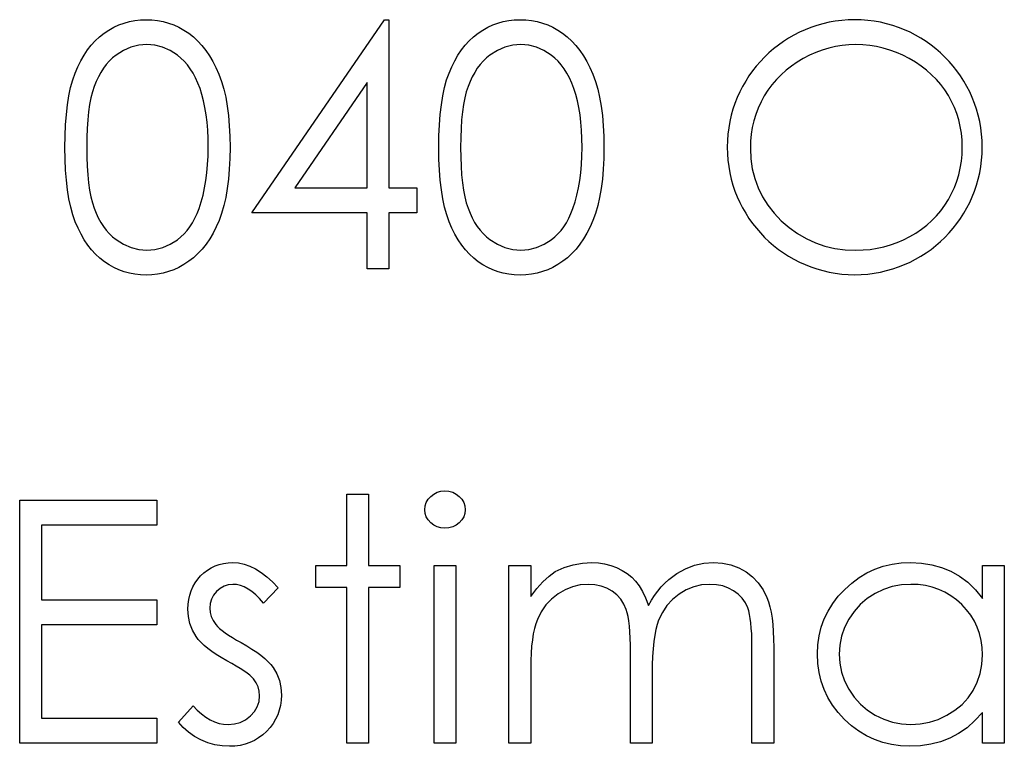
# Model space of a CAD drawing. Header units: inches. Extents: x 1687 to 2505, y -239 to -56.
# Tile 157 of 166: x 1840.002 to 1840.561, y -81.696 to -81.284. Entities that reach past the tile are written whole.
import ezdxf

# ---------------------------------------------------------------- set-up
doc = ezdxf.new("R2010")
doc.units = ezdxf.units.IN
doc.header["$LTSCALE"] = 0.5
doc.header["$MEASUREMENT"] = 0

msp = doc.modelspace()

# ---------------------------------------------------------------- linework, layer by layer
at = {"color": 7, "linetype": 'Continuous'}
for p, q in [((1840.05582, -81.28792), (1840.05866, -81.28659)), ((1840.05866, -81.28659), (1840.06161, -81.28552)), ((1840.06161, -81.28552), (1840.06462, -81.28466)), ((1840.06462, -81.28466), (1840.06771, -81.28406)), ((1840.06771, -81.28406), (1840.07086, -81.2837)), ((1840.07086, -81.2837), (1840.07412, -81.28359)), ((1840.07412, -81.28359), (1840.0774, -81.2837)), ((1840.0774, -81.2837), (1840.08063, -81.28406)), ((1840.08063, -81.28406), (1840.08375, -81.28466)), ((1840.08375, -81.28466), (1840.08682, -81.28552)), ((1840.08682, -81.28552), (1840.0898, -81.28659)), ((1840.0898, -81.28659), (1840.0927, -81.28792)), ((1840.13405, -81.39312), (1840.20926, -81.28359)), ((1840.20926, -81.28359), (1840.21178, -81.28359)), ((1840.21178, -81.28359), (1840.21178, -81.37898)), ((1840.26781, -81.28792), (1840.27065, -81.28659)), ((1840.27065, -81.28659), (1840.27361, -81.28552)), ((1840.27361, -81.28552), (1840.27662, -81.28466)), ((1840.27662, -81.28466), (1840.27971, -81.28406)), ((1840.27971, -81.28406), (1840.28285, -81.2837)), ((1840.28285, -81.2837), (1840.28611, -81.28359)), ((1840.28611, -81.28359), (1840.2894, -81.2837)), ((1840.2894, -81.2837), (1840.29263, -81.28406)), ((1840.29263, -81.28406), (1840.29574, -81.28466)), ((1840.29574, -81.28466), (1840.29881, -81.28552)), ((1840.29881, -81.28552), (1840.30179, -81.28659)), ((1840.30179, -81.28659), (1840.30469, -81.28792)), ((1840.04773, -81.29333), (1840.05032, -81.29129)), ((1840.05032, -81.29129), (1840.05303, -81.28949)), ((1840.05303, -81.28949), (1840.05582, -81.28792)), ((1840.0927, -81.28792), (1840.09554, -81.28949)), ((1840.09554, -81.28949), (1840.09827, -81.29131)), ((1840.09827, -81.29131), (1840.10089, -81.29336)), ((1840.25972, -81.29333), (1840.26232, -81.29129)), ((1840.26232, -81.29129), (1840.26502, -81.28949)), ((1840.26502, -81.28949), (1840.26781, -81.28792)), ((1840.30469, -81.28792), (1840.30753, -81.28949)), ((1840.30753, -81.28949), (1840.31026, -81.29131)), ((1840.31026, -81.29131), (1840.31289, -81.29336)), ((1840.04091, -81.30076), (1840.04304, -81.29805)), ((1840.04304, -81.29805), (1840.0453, -81.29557)), ((1840.0453, -81.29557), (1840.04773, -81.29333)), ((1840.06998, -81.29811), (1840.06553, -81.29921)), ((1840.07453, -81.29772), (1840.06998, -81.29811)), ((1840.07903, -81.29811), (1840.07453, -81.29772)), ((1840.08342, -81.29921), (1840.07903, -81.29811)), ((1840.10089, -81.29336), (1840.10341, -81.29568)), ((1840.10341, -81.29568), (1840.10575, -81.29822)), ((1840.10575, -81.29822), (1840.10796, -81.30098)), ((1840.2529, -81.30076), (1840.25503, -81.29805)), ((1840.25503, -81.29805), (1840.25729, -81.29557)), ((1840.25729, -81.29557), (1840.25972, -81.29333)), ((1840.28197, -81.29811), (1840.27753, -81.29921)), ((1840.28653, -81.29772), (1840.28197, -81.29811)), ((1840.29102, -81.29811), (1840.28653, -81.29772)), ((1840.29541, -81.29921), (1840.29102, -81.29811)), ((1840.31289, -81.29336), (1840.3154, -81.29568)), ((1840.3154, -81.29568), (1840.31774, -81.29822)), ((1840.31774, -81.29822), (1840.31995, -81.30098)), ((1840.46871, -81.29822), (1840.4649, -81.29882)), ((1840.47257, -81.29783), (1840.46871, -81.29822)), ((1840.4765, -81.29772), (1840.47257, -81.29783)), ((1840.48047, -81.29783), (1840.47649, -81.29772)), ((1840.48439, -81.29822), (1840.48047, -81.29783)), ((1840.48825, -81.29882), (1840.48439, -81.29822)), ((1840.03707, -81.30686), (1840.03892, -81.30371)), ((1840.03892, -81.30371), (1840.04091, -81.30076)), ((1840.05709, -81.30374), (1840.0551, -81.30531)), ((1840.06126, -81.30111), (1840.05709, -81.30374)), ((1840.06553, -81.29921), (1840.06126, -81.30111)), ((1840.08767, -81.30111), (1840.08342, -81.29921)), ((1840.09184, -81.30374), (1840.08767, -81.30111)), ((1840.09383, -81.30534), (1840.09184, -81.30374)), ((1840.10796, -81.30098), (1840.11003, -81.30401)), ((1840.11003, -81.30401), (1840.11196, -81.30727)), ((1840.24907, -81.30686), (1840.25092, -81.30371)), ((1840.25092, -81.30371), (1840.2529, -81.30076)), ((1840.26908, -81.30374), (1840.26709, -81.30531)), ((1840.27325, -81.30111), (1840.26908, -81.30374)), ((1840.27753, -81.29921), (1840.27325, -81.30111)), ((1840.29966, -81.30111), (1840.29541, -81.29921)), ((1840.30383, -81.30374), (1840.29966, -81.30111)), ((1840.30582, -81.30534), (1840.30383, -81.30374)), ((1840.31995, -81.30098), (1840.32202, -81.30401)), ((1840.32202, -81.30401), (1840.32396, -81.30727)), ((1840.45018, -81.30376), (1840.44662, -81.30561)), ((1840.45377, -81.30216), (1840.45018, -81.30376)), ((1840.45744, -81.30081), (1840.45377, -81.30216)), ((1840.46114, -81.29968), (1840.45744, -81.30081)), ((1840.4649, -81.29882), (1840.46114, -81.29968)), ((1840.49209, -81.29968), (1840.48825, -81.29882)), ((1840.49584, -81.30081), (1840.49209, -81.29968)), ((1840.49954, -81.30216), (1840.49584, -81.30081)), ((1840.50321, -81.30376), (1840.49954, -81.30216)), ((1840.5068, -81.30561), (1840.50321, -81.30376)), ((1840.03539, -81.31025), (1840.03707, -81.30686)), ((1840.05151, -81.30904), (1840.04991, -81.31116)), ((1840.05325, -81.30708), (1840.05151, -81.30904)), ((1840.0551, -81.30531), (1840.05325, -81.30708)), ((1840.0957, -81.30716), (1840.09383, -81.30534)), ((1840.0975, -81.3092), (1840.0957, -81.30716)), ((1840.09915, -81.31147), (1840.0975, -81.3092)), ((1840.11196, -81.30727), (1840.11373, -81.31078)), ((1840.24738, -81.31025), (1840.24907, -81.30686)), ((1840.2635, -81.30904), (1840.2619, -81.31116)), ((1840.26524, -81.30708), (1840.2635, -81.30904)), ((1840.26709, -81.30531), (1840.26524, -81.30708)), ((1840.3077, -81.30716), (1840.30582, -81.30534)), ((1840.30949, -81.3092), (1840.3077, -81.30716)), ((1840.31115, -81.31147), (1840.30949, -81.3092)), ((1840.32396, -81.30727), (1840.32572, -81.31078)), ((1840.4432, -81.30766), (1840.43997, -81.30989)), ((1840.44662, -81.30561), (1840.4432, -81.30766)), ((1840.51028, -81.30766), (1840.5068, -81.30561)), ((1840.51353, -81.30986), (1840.51028, -81.30766)), ((1840.03252, -81.31779), (1840.03387, -81.31387)), ((1840.03387, -81.31387), (1840.03539, -81.31025)), ((1840.04842, -81.31345), (1840.04704, -81.31594)), ((1840.04991, -81.31116), (1840.04842, -81.31345)), ((1840.1007, -81.31395), (1840.09915, -81.31147)), ((1840.10214, -81.31665), (1840.1007, -81.31395)), ((1840.11373, -81.31078), (1840.11539, -81.31453)), ((1840.11539, -81.31453), (1840.11685, -81.31856)), ((1840.24451, -81.31779), (1840.24587, -81.31387)), ((1840.24587, -81.31387), (1840.24738, -81.31025)), ((1840.26041, -81.31345), (1840.25903, -81.31594)), ((1840.2619, -81.31116), (1840.26041, -81.31345)), ((1840.31269, -81.31395), (1840.31115, -81.31147)), ((1840.31413, -81.31665), (1840.31269, -81.31395)), ((1840.32572, -81.31078), (1840.32738, -81.31453)), ((1840.32738, -81.31453), (1840.32884, -81.31856)), ((1840.43409, -81.31486), (1840.43144, -81.31759)), ((1840.43694, -81.31229), (1840.43409, -81.31486)), ((1840.43997, -81.30989), (1840.43694, -81.31229)), ((1840.51663, -81.31224), (1840.51353, -81.30986)), ((1840.5195, -81.31478), (1840.51663, -81.31224)), ((1840.52215, -81.31748), (1840.5195, -81.31478)), ((1840.03133, -81.32209), (1840.03252, -81.31779)), ((1840.0458, -81.31859), (1840.04467, -81.32143)), ((1840.04704, -81.31594), (1840.0458, -81.31859)), ((1840.10346, -81.31955), (1840.10214, -81.31665)), ((1840.10468, -81.3227), (1840.10346, -81.31955)), ((1840.11685, -81.31856), (1840.11815, -81.32292)), ((1840.19941, -81.31914), (1840.15834, -81.37898)), ((1840.19942, -81.37898), (1840.19941, -81.31914)), ((1840.24333, -81.32209), (1840.24451, -81.31779)), ((1840.25779, -81.31859), (1840.25666, -81.32143)), ((1840.25903, -81.31594), (1840.25779, -81.31859)), ((1840.31545, -81.31955), (1840.31413, -81.31665)), ((1840.31667, -81.3227), (1840.31545, -81.31955)), ((1840.32884, -81.31856), (1840.33014, -81.32292)), ((1840.42896, -81.32049), (1840.42669, -81.32358)), ((1840.43144, -81.31759), (1840.42896, -81.32049)), ((1840.52463, -81.32035), (1840.52215, -81.31748)), ((1840.52689, -81.32339), (1840.52463, -81.32035)), ((1840.03031, -81.32679), (1840.03133, -81.32209)), ((1840.04367, -81.32452), (1840.04282, -81.32797)), ((1840.04467, -81.32143), (1840.04367, -81.32452)), ((1840.10575, -81.32607), (1840.10468, -81.3227)), ((1840.10672, -81.32966), (1840.10575, -81.32607)), ((1840.11815, -81.32292), (1840.11922, -81.32761)), ((1840.2423, -81.32679), (1840.24333, -81.32209)), ((1840.25566, -81.32452), (1840.25481, -81.32797)), ((1840.25666, -81.32143), (1840.25566, -81.32452)), ((1840.31774, -81.32607), (1840.31667, -81.3227)), ((1840.31871, -81.32966), (1840.31774, -81.32607)), ((1840.33014, -81.32292), (1840.33121, -81.32761)), ((1840.42669, -81.32358), (1840.42462, -81.32684)), ((1840.52896, -81.32659), (1840.52689, -81.32339)), ((1840.02888, -81.33733), (1840.02951, -81.33186)), ((1840.02951, -81.33186), (1840.03031, -81.32679)), ((1840.04207, -81.33175), (1840.04149, -81.33592)), ((1840.04282, -81.32797), (1840.04207, -81.33175)), ((1840.10749, -81.33347), (1840.10672, -81.32966)), ((1840.11922, -81.32761), (1840.12011, -81.33264)), ((1840.24087, -81.33733), (1840.2415, -81.33186)), ((1840.2415, -81.33186), (1840.2423, -81.32679)), ((1840.25406, -81.33175), (1840.25348, -81.33592)), ((1840.25481, -81.32797), (1840.25406, -81.33175)), ((1840.31948, -81.33347), (1840.31871, -81.32966)), ((1840.33121, -81.32761), (1840.3321, -81.33264)), ((1840.42277, -81.33021), (1840.42115, -81.33369)), ((1840.42462, -81.32684), (1840.42277, -81.33021)), ((1840.53081, -81.32993), (1840.52896, -81.32659)), ((1840.53241, -81.33335), (1840.53081, -81.32993)), ((1840.02841, -81.34321), (1840.02888, -81.33733)), ((1840.04149, -81.33592), (1840.04102, -81.34042)), ((1840.10815, -81.33752), (1840.10749, -81.33347)), ((1840.10865, -81.3418), (1840.10815, -81.33752)), ((1840.12011, -81.33264), (1840.1208, -81.33799)), ((1840.2404, -81.34321), (1840.24087, -81.33733)), ((1840.25348, -81.33592), (1840.25301, -81.34042)), ((1840.32015, -81.33752), (1840.31948, -81.33347)), ((1840.32064, -81.3418), (1840.32015, -81.33752)), ((1840.3321, -81.33264), (1840.33279, -81.33799)), ((1840.41979, -81.33727), (1840.41869, -81.34095)), ((1840.42115, -81.33369), (1840.41979, -81.33727)), ((1840.53377, -81.33686), (1840.53241, -81.33335)), ((1840.53487, -81.34048), (1840.53377, -81.33686)), ((1840.02813, -81.34945), (1840.02841, -81.34321)), ((1840.04102, -81.34042), (1840.04069, -81.34525)), ((1840.10904, -81.3463), (1840.10865, -81.3418)), ((1840.1208, -81.33799), (1840.12129, -81.34371)), ((1840.24012, -81.34945), (1840.2404, -81.34321)), ((1840.25301, -81.34042), (1840.25268, -81.34525)), ((1840.32103, -81.3463), (1840.32064, -81.3418)), ((1840.33279, -81.33799), (1840.33329, -81.34371)), ((1840.41869, -81.34095), (1840.41781, -81.3447)), ((1840.53573, -81.3442), (1840.53487, -81.34048)), ((1840.04069, -81.34525), (1840.04047, -81.35047)), ((1840.10923, -81.35105), (1840.10904, -81.3463)), ((1840.12129, -81.34371), (1840.12157, -81.34972)), ((1840.25268, -81.34525), (1840.25246, -81.35047)), ((1840.32122, -81.35105), (1840.32103, -81.3463)), ((1840.33329, -81.34371), (1840.33356, -81.34972)), ((1840.4172, -81.34856), (1840.41681, -81.35251)), ((1840.41781, -81.3447), (1840.4172, -81.34856)), ((1840.53633, -81.34801), (1840.53573, -81.3442)), ((1840.53672, -81.35193), (1840.53633, -81.34801)), ((1840.02806, -81.35607), (1840.02813, -81.34945)), ((1840.04047, -81.35047), (1840.04041, -81.35602)), ((1840.10931, -81.35602), (1840.10923, -81.35105)), ((1840.12157, -81.34972), (1840.12168, -81.35607)), ((1840.24004, -81.35607), (1840.24012, -81.34945)), ((1840.25246, -81.35047), (1840.25241, -81.35602)), ((1840.32131, -81.35602), (1840.32122, -81.35105)), ((1840.33356, -81.34972), (1840.33367, -81.35607)), ((1840.41681, -81.35251), (1840.4167, -81.35657)), ((1840.53683, -81.35593), (1840.53672, -81.35193)), ((1840.02813, -81.36264), (1840.02805, -81.35607)), ((1840.04042, -81.35602), (1840.04047, -81.36154)), ((1840.10923, -81.36099), (1840.10931, -81.35602)), ((1840.12168, -81.35607), (1840.12157, -81.36239)), ((1840.24012, -81.36264), (1840.24004, -81.35607)), ((1840.25241, -81.35602), (1840.25246, -81.36154)), ((1840.32122, -81.36099), (1840.32131, -81.35602)), ((1840.33367, -81.35607), (1840.33356, -81.36239)), ((1840.4167, -81.35657), (1840.41698, -81.36253)), ((1840.53633, -81.36391), (1840.53672, -81.35996)), ((1840.53672, -81.35996), (1840.53683, -81.35593)), ((1840.02841, -81.36885), (1840.02813, -81.36264)), ((1840.04047, -81.36154), (1840.04069, -81.36673)), ((1840.10898, -81.36579), (1840.10923, -81.36099)), ((1840.12157, -81.36239), (1840.12129, -81.36838)), ((1840.2404, -81.36885), (1840.24012, -81.36264)), ((1840.25246, -81.36154), (1840.25268, -81.36673)), ((1840.32097, -81.36579), (1840.32122, -81.36099)), ((1840.33356, -81.36239), (1840.33329, -81.36838)), ((1840.41698, -81.36253), (1840.41781, -81.36825)), ((1840.53573, -81.36775), (1840.53633, -81.36391)), ((1840.02888, -81.3747), (1840.02841, -81.36885)), ((1840.04069, -81.36673), (1840.04102, -81.37159)), ((1840.10802, -81.37481), (1840.10857, -81.3704)), ((1840.10857, -81.3704), (1840.10898, -81.36579)), ((1840.12129, -81.36838), (1840.1208, -81.37407)), ((1840.24087, -81.3747), (1840.2404, -81.36885)), ((1840.25268, -81.36673), (1840.25301, -81.37159)), ((1840.32001, -81.37481), (1840.32056, -81.3704)), ((1840.32056, -81.3704), (1840.32097, -81.36579)), ((1840.33329, -81.36838), (1840.33279, -81.37407)), ((1840.41781, -81.36825), (1840.41916, -81.37371)), ((1840.53487, -81.3715), (1840.53573, -81.36775)), ((1840.02954, -81.38014), (1840.02888, -81.3747)), ((1840.04102, -81.37159), (1840.04146, -81.37606)), ((1840.04146, -81.37606), (1840.04207, -81.3802)), ((1840.10727, -81.37904), (1840.10802, -81.37481)), ((1840.1208, -81.37407), (1840.12013, -81.3794)), ((1840.24153, -81.38014), (1840.24087, -81.3747)), ((1840.25301, -81.37159), (1840.25346, -81.37606)), ((1840.25346, -81.37606), (1840.25406, -81.3802)), ((1840.31926, -81.37904), (1840.32001, -81.37481)), ((1840.33279, -81.37407), (1840.33213, -81.3794)), ((1840.41916, -81.37371), (1840.42109, -81.37896)), ((1840.53241, -81.37873), (1840.53377, -81.37517)), ((1840.53377, -81.37517), (1840.53487, -81.3715)), ((1840.03037, -81.38522), (1840.02954, -81.38014)), ((1840.04207, -81.3802), (1840.04279, -81.38401)), ((1840.10639, -81.3831), (1840.10727, -81.37904)), ((1840.12013, -81.3794), (1840.11925, -81.38439)), ((1840.15834, -81.37898), (1840.19941, -81.37898)), ((1840.21178, -81.37898), (1840.22768, -81.37898)), ((1840.22768, -81.37898), (1840.22768, -81.39312)), ((1840.24236, -81.38522), (1840.24153, -81.38014)), ((1840.25406, -81.3802), (1840.25478, -81.38401)), ((1840.31838, -81.3831), (1840.31926, -81.37904)), ((1840.33213, -81.3794), (1840.33124, -81.38439)), ((1840.42109, -81.37896), (1840.42355, -81.38398)), ((1840.52896, -81.38561), (1840.53081, -81.38221)), ((1840.53081, -81.38221), (1840.53241, -81.37873)), ((1840.03136, -81.38994), (1840.03037, -81.38522)), ((1840.04279, -81.38401), (1840.04364, -81.38746)), ((1840.04364, -81.38746), (1840.04464, -81.39055)), ((1840.1041, -81.39066), (1840.10531, -81.38696)), ((1840.10531, -81.38696), (1840.10639, -81.3831)), ((1840.11925, -81.38439), (1840.11817, -81.38906)), ((1840.24335, -81.38994), (1840.24236, -81.38522)), ((1840.25478, -81.38401), (1840.25564, -81.38746)), ((1840.25564, -81.38746), (1840.25663, -81.39055)), ((1840.31609, -81.39066), (1840.3173, -81.38696)), ((1840.3173, -81.38696), (1840.31838, -81.3831)), ((1840.33124, -81.38439), (1840.33017, -81.38906)), ((1840.42355, -81.38398), (1840.42656, -81.38875)), ((1840.52689, -81.38886), (1840.52896, -81.38561)), ((1840.03258, -81.39427), (1840.03136, -81.38994)), ((1840.04464, -81.39055), (1840.04577, -81.39339)), ((1840.04577, -81.39339), (1840.04701, -81.39604)), ((1840.10178, -81.39621), (1840.10299, -81.39353)), ((1840.10299, -81.39353), (1840.1041, -81.39066)), ((1840.11693, -81.39342), (1840.11547, -81.39742)), ((1840.11817, -81.38906), (1840.11693, -81.39342)), ((1840.19941, -81.39312), (1840.13405, -81.39312)), ((1840.19941, -81.42491), (1840.19941, -81.39312)), ((1840.22768, -81.39312), (1840.21178, -81.39312)), ((1840.21178, -81.39312), (1840.21178, -81.42491)), ((1840.24457, -81.39427), (1840.24335, -81.38994)), ((1840.25663, -81.39055), (1840.25776, -81.39339)), ((1840.25776, -81.39339), (1840.259, -81.39604)), ((1840.31377, -81.39621), (1840.31498, -81.39353)), ((1840.31498, -81.39353), (1840.31609, -81.39066)), ((1840.32892, -81.39342), (1840.32746, -81.39742)), ((1840.33017, -81.38906), (1840.32892, -81.39342)), ((1840.42656, -81.38875), (1840.43012, -81.39328)), ((1840.43012, -81.39328), (1840.43423, -81.39759)), ((1840.5222, -81.39483), (1840.52466, -81.39193)), ((1840.52466, -81.39193), (1840.52689, -81.38886)), ((1840.03396, -81.39822), (1840.03258, -81.39427)), ((1840.0355, -81.40187), (1840.03396, -81.39822)), ((1840.04701, -81.39604), (1840.04836, -81.39853)), ((1840.04836, -81.39853), (1840.04986, -81.40082)), ((1840.09896, -81.40101), (1840.10042, -81.39872)), ((1840.10042, -81.39872), (1840.10178, -81.39621)), ((1840.11547, -81.39742), (1840.11384, -81.40115)), ((1840.24595, -81.39822), (1840.24457, -81.39427)), ((1840.24749, -81.40187), (1840.24595, -81.39822)), ((1840.259, -81.39604), (1840.26036, -81.39853)), ((1840.26036, -81.39853), (1840.26185, -81.40082)), ((1840.31095, -81.40101), (1840.31242, -81.39872)), ((1840.31242, -81.39872), (1840.31377, -81.39621)), ((1840.32746, -81.39742), (1840.32583, -81.40115)), ((1840.43423, -81.39759), (1840.43873, -81.40151)), ((1840.51671, -81.40007), (1840.51955, -81.39753)), ((1840.51955, -81.39753), (1840.5222, -81.39483)), ((1840.03721, -81.40529), (1840.0355, -81.40187)), ((1840.04986, -81.40082), (1840.05148, -81.40294)), ((1840.05148, -81.40294), (1840.05322, -81.4049)), ((1840.09565, -81.4051), (1840.09736, -81.40314)), ((1840.09736, -81.40314), (1840.09896, -81.40101)), ((1840.11207, -81.40463), (1840.11017, -81.40788)), ((1840.11384, -81.40115), (1840.11207, -81.40463)), ((1840.24921, -81.40529), (1840.24749, -81.40187)), ((1840.26185, -81.40082), (1840.26348, -81.40294)), ((1840.26348, -81.40294), (1840.26522, -81.4049)), ((1840.30764, -81.4051), (1840.30935, -81.40314)), ((1840.30935, -81.40314), (1840.31095, -81.40101)), ((1840.32407, -81.40463), (1840.32216, -81.40788)), ((1840.32583, -81.40115), (1840.32407, -81.40463)), ((1840.43873, -81.40151), (1840.44345, -81.4049)), ((1840.50705, -81.40664), (1840.51047, -81.40463)), ((1840.51047, -81.40463), (1840.5137, -81.40245)), ((1840.5137, -81.40245), (1840.51671, -81.40007)), ((1840.03906, -81.40846), (1840.03721, -81.40529)), ((1840.04105, -81.41139), (1840.03906, -81.40846)), ((1840.05322, -81.4049), (1840.0551, -81.40667)), ((1840.0551, -81.40667), (1840.05709, -81.40827)), ((1840.05709, -81.40827), (1840.06128, -81.41092)), ((1840.08775, -81.411), (1840.09187, -81.40841)), ((1840.09187, -81.40841), (1840.09383, -81.40683)), ((1840.09383, -81.40683), (1840.09565, -81.4051)), ((1840.11017, -81.40788), (1840.1081, -81.41092)), ((1840.25106, -81.40846), (1840.24921, -81.40529)), ((1840.25304, -81.41139), (1840.25106, -81.40846)), ((1840.26522, -81.4049), (1840.26709, -81.40667)), ((1840.26709, -81.40667), (1840.26908, -81.40827)), ((1840.26908, -81.40827), (1840.27328, -81.41092)), ((1840.29975, -81.411), (1840.30386, -81.40841)), ((1840.30386, -81.40841), (1840.30582, -81.40683)), ((1840.30582, -81.40683), (1840.30764, -81.4051)), ((1840.32216, -81.40788), (1840.32009, -81.41092)), ((1840.44345, -81.4049), (1840.44839, -81.40777)), ((1840.44839, -81.40777), (1840.45355, -81.41012)), ((1840.45355, -81.41012), (1840.45896, -81.41197)), ((1840.49617, -81.41131), (1840.49987, -81.41001)), ((1840.49987, -81.41001), (1840.50349, -81.40844)), ((1840.50349, -81.40844), (1840.50705, -81.40664)), ((1840.04318, -81.41412), (1840.04105, -81.41139)), ((1840.04544, -81.41661), (1840.04318, -81.41412)), ((1840.06128, -81.41092), (1840.06559, -81.4128)), ((1840.06559, -81.4128), (1840.07001, -81.41393)), ((1840.07001, -81.41393), (1840.07453, -81.41431)), ((1840.07453, -81.41431), (1840.07909, -81.41396)), ((1840.07909, -81.41396), (1840.0835, -81.41282)), ((1840.0835, -81.41282), (1840.08775, -81.411)), ((1840.10589, -81.41371), (1840.10352, -81.41625)), ((1840.1081, -81.41092), (1840.10589, -81.41371)), ((1840.25517, -81.41412), (1840.25304, -81.41139)), ((1840.25743, -81.41661), (1840.25517, -81.41412)), ((1840.27328, -81.41092), (1840.27758, -81.4128)), ((1840.27758, -81.4128), (1840.282, -81.41393)), ((1840.282, -81.41393), (1840.28653, -81.41431)), ((1840.28653, -81.41431), (1840.29108, -81.41396)), ((1840.29108, -81.41396), (1840.2955, -81.41282)), ((1840.2955, -81.41282), (1840.29975, -81.411)), ((1840.31788, -81.41371), (1840.31551, -81.41625)), ((1840.32009, -81.41092), (1840.31788, -81.41371)), ((1840.45896, -81.41197), (1840.46457, -81.41327)), ((1840.46457, -81.41327), (1840.47042, -81.41407)), ((1840.47042, -81.41407), (1840.47649, -81.41431)), ((1840.47649, -81.41431), (1840.48058, -81.4142)), ((1840.48058, -81.4142), (1840.48458, -81.41385)), ((1840.48458, -81.41385), (1840.48853, -81.41324)), ((1840.48853, -81.41324), (1840.49239, -81.41238)), ((1840.49239, -81.41238), (1840.49617, -81.41131)), ((1840.04787, -81.41884), (1840.04544, -81.41661)), ((1840.05043, -81.42086), (1840.04787, -81.41884)), ((1840.05311, -81.42262), (1840.05043, -81.42086)), ((1840.09835, -81.42064), (1840.09559, -81.42246)), ((1840.101, -81.41857), (1840.09835, -81.42064)), ((1840.10352, -81.41625), (1840.101, -81.41857)), ((1840.25986, -81.41884), (1840.25743, -81.41661)), ((1840.26243, -81.42086), (1840.25986, -81.41884)), ((1840.26511, -81.42262), (1840.26243, -81.42086)), ((1840.31035, -81.42064), (1840.30759, -81.42246)), ((1840.313, -81.41857), (1840.31035, -81.42064)), ((1840.31551, -81.41625), (1840.313, -81.41857)), ((1840.05587, -81.42417), (1840.05311, -81.42262)), ((1840.05872, -81.42549), (1840.05587, -81.42417)), ((1840.06164, -81.42654), (1840.05872, -81.42549)), ((1840.06462, -81.42737), (1840.06164, -81.42654)), ((1840.08684, -81.42649), (1840.08378, -81.42734)), ((1840.08982, -81.42538), (1840.08684, -81.42649)), ((1840.09275, -81.42406), (1840.08982, -81.42538)), ((1840.09559, -81.42246), (1840.09275, -81.42406)), ((1840.21178, -81.42491), (1840.19941, -81.42491)), ((1840.26787, -81.42417), (1840.26511, -81.42262)), ((1840.27071, -81.42549), (1840.26787, -81.42417)), ((1840.27363, -81.42654), (1840.27071, -81.42549)), ((1840.27662, -81.42737), (1840.27363, -81.42654)), ((1840.29884, -81.42649), (1840.29577, -81.42734)), ((1840.30182, -81.42538), (1840.29884, -81.42649)), ((1840.30474, -81.42406), (1840.30182, -81.42538)), ((1840.30759, -81.42246), (1840.30474, -81.42406)), ((1840.06771, -81.42798), (1840.06462, -81.42737)), ((1840.07086, -81.42834), (1840.06771, -81.42798)), ((1840.07412, -81.42845), (1840.07086, -81.42834)), ((1840.0774, -81.42834), (1840.07412, -81.42845)), ((1840.08063, -81.42795), (1840.0774, -81.42834)), ((1840.08378, -81.42734), (1840.08063, -81.42795)), ((1840.27971, -81.42798), (1840.27662, -81.42737)), ((1840.28285, -81.42834), (1840.27971, -81.42798)), ((1840.28611, -81.42845), (1840.28285, -81.42834)), ((1840.2894, -81.42834), (1840.28611, -81.42845)), ((1840.29263, -81.42795), (1840.2894, -81.42834)), ((1840.29577, -81.42734), (1840.29263, -81.42795)), ((1840.18793, -81.55261), (1840.20029, -81.55261)), ((1840.18793, -81.59325), (1840.18793, -81.55261)), ((1840.20029, -81.55261), (1840.20029, -81.59325)), ((1840.234, -81.5556), (1840.23546, -81.55397)), ((1840.23546, -81.55397), (1840.23723, -81.55261)), ((1840.23723, -81.55261), (1840.23919, -81.55162)), ((1840.23919, -81.55162), (1840.24126, -81.55104)), ((1840.24126, -81.55104), (1840.24352, -81.55085)), ((1840.24353, -81.55085), (1840.24581, -81.55104)), ((1840.24581, -81.55104), (1840.24794, -81.55162)), ((1840.24794, -81.55162), (1840.2499, -81.55261)), ((1840.2499, -81.55261), (1840.25166, -81.55397)), ((1840.25166, -81.55397), (1840.25315, -81.5556)), ((1840.00243, -81.69394), (1840.00243, -81.55615)), ((1840.00244, -81.55615), (1840.08016, -81.55615)), ((1840.08016, -81.55615), (1840.08016, -81.57028)), ((1840.23209, -81.5615), (1840.23231, -81.55938)), ((1840.23231, -81.55938), (1840.23295, -81.55742)), ((1840.23295, -81.55742), (1840.234, -81.5556)), ((1840.25315, -81.5556), (1840.2542, -81.55742)), ((1840.2542, -81.55742), (1840.25484, -81.55938)), ((1840.25484, -81.55938), (1840.25506, -81.5615)), ((1840.23231, -81.56357), (1840.23209, -81.5615)), ((1840.23295, -81.56551), (1840.23231, -81.56357)), ((1840.234, -81.5673), (1840.23295, -81.56551)), ((1840.2542, -81.56551), (1840.25315, -81.5673)), ((1840.25484, -81.56357), (1840.2542, -81.56551)), ((1840.25506, -81.5615), (1840.25484, -81.56357)), ((1840.08016, -81.57028), (1840.0148, -81.57028)), ((1840.0148, -81.57028), (1840.0148, -81.61268)), ((1840.23546, -81.56893), (1840.234, -81.5673)), ((1840.23723, -81.57028), (1840.23546, -81.56893)), ((1840.23919, -81.57127), (1840.23723, -81.57028)), ((1840.24126, -81.57185), (1840.23919, -81.57127)), ((1840.24352, -81.57205), (1840.24126, -81.57185)), ((1840.24581, -81.57185), (1840.24352, -81.57205)), ((1840.24794, -81.57127), (1840.24581, -81.57185)), ((1840.2499, -81.57028), (1840.24794, -81.57127)), ((1840.25166, -81.56893), (1840.2499, -81.57028)), ((1840.25315, -81.5673), (1840.25166, -81.56893)), ((1840.1089, -81.59573), (1840.111, -81.59443)), ((1840.111, -81.59443), (1840.1132, -81.59336)), ((1840.1132, -81.59336), (1840.11555, -81.59253)), ((1840.11555, -81.59253), (1840.11801, -81.59195)), ((1840.11801, -81.59195), (1840.12057, -81.59159)), ((1840.12057, -81.59159), (1840.12328, -81.59148)), ((1840.12328, -81.59148), (1840.12648, -81.5917)), ((1840.12648, -81.5917), (1840.12968, -81.59236)), ((1840.12968, -81.59236), (1840.13291, -81.5935)), ((1840.13291, -81.5935), (1840.13614, -81.59507)), ((1840.17026, -81.60561), (1840.17026, -81.59325)), ((1840.17026, -81.59325), (1840.18793, -81.59325)), ((1840.20029, -81.59325), (1840.21796, -81.59325)), ((1840.21796, -81.59325), (1840.21796, -81.60561)), ((1840.23739, -81.69394), (1840.23739, -81.59325)), ((1840.2374, -81.59325), (1840.24976, -81.59325)), ((1840.24976, -81.59325), (1840.24976, -81.69394)), ((1840.27979, -81.69394), (1840.27979, -81.59325)), ((1840.2798, -81.59325), (1840.29216, -81.59325)), ((1840.29216, -81.59325), (1840.29216, -81.61075)), ((1840.30612, -81.59659), (1840.31112, -81.59435)), ((1840.31112, -81.59435), (1840.31625, -81.59275)), ((1840.31625, -81.59275), (1840.3215, -81.59181)), ((1840.3215, -81.59181), (1840.32688, -81.59148)), ((1840.32688, -81.59148), (1840.33052, -81.59167)), ((1840.33052, -81.59167), (1840.33406, -81.5922)), ((1840.33406, -81.5922), (1840.33751, -81.59311)), ((1840.33751, -81.59311), (1840.34085, -81.59438)), ((1840.34085, -81.59438), (1840.34402, -81.59595)), ((1840.37996, -81.59499), (1840.3851, -81.59303)), ((1840.3851, -81.59303), (1840.39037, -81.59187)), ((1840.39037, -81.59187), (1840.39586, -81.59148)), ((1840.39586, -81.59148), (1840.40091, -81.59181)), ((1840.40091, -81.59181), (1840.40566, -81.59278)), ((1840.40566, -81.59278), (1840.4101, -81.59443)), ((1840.4101, -81.59443), (1840.41425, -81.59672)), ((1840.48731, -81.59529), (1840.49209, -81.59361)), ((1840.49209, -81.59361), (1840.49706, -81.59242)), ((1840.49706, -81.59242), (1840.50222, -81.59173)), ((1840.50222, -81.59173), (1840.50757, -81.59148)), ((1840.50757, -81.59148), (1840.51373, -81.59178)), ((1840.51373, -81.59178), (1840.51958, -81.59269)), ((1840.51958, -81.59269), (1840.52513, -81.59424)), ((1840.52513, -81.59424), (1840.53037, -81.59637)), ((1840.54831, -81.61188), (1840.54831, -81.59325)), ((1840.54831, -81.59325), (1840.56068, -81.59325)), ((1840.56069, -81.59325), (1840.56068, -81.69394)), ((1840.10335, -81.60095), (1840.10503, -81.59902)), ((1840.10503, -81.59902), (1840.10691, -81.59725)), ((1840.10691, -81.59725), (1840.1089, -81.59573)), ((1840.13614, -81.59507), (1840.13934, -81.59708)), ((1840.13934, -81.59708), (1840.14257, -81.59954)), ((1840.14257, -81.59954), (1840.14583, -81.60244)), ((1840.29906, -81.60236), (1840.30256, -81.59915)), ((1840.30256, -81.59915), (1840.30612, -81.59659)), ((1840.34402, -81.59595), (1840.34687, -81.59775)), ((1840.34687, -81.59775), (1840.34943, -81.59979)), ((1840.34943, -81.59979), (1840.35167, -81.60208)), ((1840.37041, -81.60114), (1840.37267, -81.59932)), ((1840.37267, -81.59932), (1840.37505, -81.59769)), ((1840.37505, -81.59769), (1840.37996, -81.59499)), ((1840.41425, -81.59672), (1840.41797, -81.5996)), ((1840.41797, -81.5996), (1840.4212, -81.60299)), ((1840.47417, -81.60313), (1840.47837, -81.60004)), ((1840.47837, -81.60004), (1840.48273, -81.59741)), ((1840.48273, -81.59741), (1840.48731, -81.59529)), ((1840.53037, -81.59637), (1840.53531, -81.59915)), ((1840.53531, -81.59915), (1840.53998, -81.60269)), ((1840.09962, -81.60749), (1840.10065, -81.6052)), ((1840.10065, -81.6052), (1840.10189, -81.60302)), ((1840.10189, -81.60302), (1840.10335, -81.60095)), ((1840.11828, -81.60487), (1840.11605, -81.60614)), ((1840.12069, -81.60409), (1840.11828, -81.60487)), ((1840.12328, -81.60385), (1840.12069, -81.60409)), ((1840.12541, -81.60401), (1840.12328, -81.60385)), ((1840.12756, -81.60451), (1840.12541, -81.60401)), ((1840.12971, -81.60534), (1840.12756, -81.60451)), ((1840.13189, -81.6065), (1840.12971, -81.60534)), ((1840.14583, -81.60244), (1840.14906, -81.60581)), ((1840.18793, -81.60561), (1840.17026, -81.60561)), ((1840.18793, -81.69394), (1840.18793, -81.60561)), ((1840.21796, -81.60561), (1840.20029, -81.60561)), ((1840.20029, -81.60561), (1840.20029, -81.69394)), ((1840.29558, -81.60622), (1840.29906, -81.60236)), ((1840.31592, -81.6052), (1840.31173, -81.60688)), ((1840.32026, -81.60418), (1840.31592, -81.6052)), ((1840.32473, -81.60385), (1840.32026, -81.60418)), ((1840.32854, -81.60409), (1840.32473, -81.60385)), ((1840.33207, -81.60481), (1840.32854, -81.60409)), ((1840.33536, -81.60605), (1840.33207, -81.60481)), ((1840.35167, -81.60208), (1840.35368, -81.60473)), ((1840.35368, -81.60473), (1840.35559, -81.6079)), ((1840.36423, -81.60766), (1840.36619, -81.60531)), ((1840.36619, -81.60531), (1840.36826, -81.60313)), ((1840.36826, -81.60313), (1840.37041, -81.60114)), ((1840.3846, -81.60523), (1840.38032, -81.60694)), ((1840.38904, -81.60418), (1840.3846, -81.60523)), ((1840.39371, -81.60385), (1840.38904, -81.60418)), ((1840.39752, -81.60407), (1840.39371, -81.60385)), ((1840.40102, -81.60476), (1840.39752, -81.60407)), ((1840.40428, -81.60592), (1840.40102, -81.60476)), ((1840.4212, -81.60299), (1840.42391, -81.60688)), ((1840.4702, -81.60669), (1840.47417, -81.60313)), ((1840.49714, -81.60514), (1840.49217, -81.60677)), ((1840.50233, -81.60418), (1840.49714, -81.60514)), ((1840.50774, -81.60385), (1840.50233, -81.60418)), ((1840.51193, -81.60401), (1840.50774, -81.60385)), ((1840.51596, -81.60456), (1840.51193, -81.60401)), ((1840.51983, -81.60545), (1840.51596, -81.60456)), ((1840.52353, -81.60672), (1840.51983, -81.60545)), ((1840.53998, -81.60269), (1840.54428, -81.60691)), ((1840.09827, -81.61246), (1840.09885, -81.60992)), ((1840.09885, -81.60992), (1840.09962, -81.60749)), ((1840.11235, -81.61006), (1840.11116, -81.61232)), ((1840.11403, -81.60793), (1840.11235, -81.61006)), ((1840.11605, -81.60614), (1840.11403, -81.60793)), ((1840.13405, -81.60799), (1840.13189, -81.6065)), ((1840.13625, -81.60981), (1840.13405, -81.60799)), ((1840.13846, -81.61196), (1840.13625, -81.60981)), ((1840.14907, -81.60581), (1840.14067, -81.61445)), ((1840.29216, -81.61075), (1840.29558, -81.60622)), ((1840.3077, -81.60923), (1840.304, -81.61216)), ((1840.31173, -81.60688), (1840.3077, -81.60923)), ((1840.33834, -81.60777), (1840.33536, -81.60605)), ((1840.34099, -81.60986), (1840.33834, -81.60777)), ((1840.34322, -81.61229), (1840.34099, -81.60986)), ((1840.35559, -81.6079), (1840.35733, -81.61158)), ((1840.36058, -81.6129), (1840.36235, -81.6102)), ((1840.36235, -81.6102), (1840.36423, -81.60766)), ((1840.37626, -81.60937), (1840.37256, -81.61235)), ((1840.38032, -81.60694), (1840.37626, -81.60937)), ((1840.40723, -81.60752), (1840.40428, -81.60592)), ((1840.40986, -81.60951), (1840.40723, -81.60752)), ((1840.41206, -81.61177), (1840.40986, -81.60951)), ((1840.42391, -81.60688), (1840.42609, -81.61133)), ((1840.46341, -81.61469), (1840.46655, -81.61058)), ((1840.46655, -81.61058), (1840.4702, -81.60669)), ((1840.48739, -81.60904), (1840.48298, -81.61188)), ((1840.49217, -81.60677), (1840.48739, -81.60904)), ((1840.52703, -81.60832), (1840.52353, -81.60672)), ((1840.5304, -81.61028), (1840.52703, -81.60832)), ((1840.53357, -81.61262), (1840.5304, -81.61028)), ((1840.54428, -81.60691), (1840.54831, -81.61188)), ((1840.0148, -81.61268), (1840.08016, -81.61268)), ((1840.08016, -81.61268), (1840.08016, -81.62681)), ((1840.09783, -81.6179), (1840.09794, -81.61511)), ((1840.09794, -81.61511), (1840.09827, -81.61246)), ((1840.11044, -81.61478), (1840.1102, -81.6174)), ((1840.11116, -81.61232), (1840.11044, -81.61478)), ((1840.14067, -81.61445), (1840.13846, -81.61196)), ((1840.3008, -81.61555), (1840.29812, -81.61939)), ((1840.304, -81.61216), (1840.3008, -81.61555)), ((1840.34502, -81.61505), (1840.34322, -81.61229)), ((1840.34637, -81.61814), (1840.34502, -81.61505)), ((1840.35733, -81.61158), (1840.35893, -81.6158)), ((1840.35893, -81.6158), (1840.36058, -81.6129)), ((1840.36942, -81.6158), (1840.3668, -81.61972)), ((1840.37256, -81.61235), (1840.36942, -81.6158)), ((1840.41386, -81.61436), (1840.41206, -81.61177)), ((1840.41524, -81.61723), (1840.41386, -81.61436)), ((1840.42609, -81.61133), (1840.427, -81.61381)), ((1840.427, -81.61381), (1840.42777, -81.6166)), ((1840.42777, -81.6166), (1840.42843, -81.61966)), ((1840.46076, -81.61897), (1840.46341, -81.61469)), ((1840.47903, -81.61527), (1840.47555, -81.61917)), ((1840.48298, -81.61188), (1840.47903, -81.61527)), ((1840.53658, -81.6153), (1840.53357, -81.61262)), ((1840.53934, -81.61826), (1840.53658, -81.6153)), ((1840.09811, -81.62215), (1840.09783, -81.6179)), ((1840.09899, -81.62612), (1840.09811, -81.62215)), ((1840.1102, -81.6174), (1840.11042, -81.61977)), ((1840.11042, -81.61977), (1840.11105, -81.62206)), ((1840.11105, -81.62206), (1840.11213, -81.62433)), ((1840.29812, -81.61939), (1840.29597, -81.62372)), ((1840.34692, -81.61994), (1840.34637, -81.61814)), ((1840.34739, -81.62212), (1840.34692, -81.61994)), ((1840.34778, -81.62463), (1840.34739, -81.62212)), ((1840.3668, -81.61972), (1840.3647, -81.62408)), ((1840.41579, -81.61889), (1840.41524, -81.61723)), ((1840.41626, -81.62088), (1840.41579, -81.61889)), ((1840.41667, -81.62317), (1840.41626, -81.62088)), ((1840.42843, -81.61966), (1840.42899, -81.62303)), ((1840.45858, -81.62344), (1840.46076, -81.61897)), ((1840.47555, -81.61917), (1840.47254, -81.62361)), ((1840.54172, -81.62137), (1840.53934, -81.61826)), ((1840.54373, -81.62469), (1840.54172, -81.62137)), ((1840.08016, -81.62681), (1840.0148, -81.62681)), ((1840.0148, -81.62681), (1840.0148, -81.67981)), ((1840.10042, -81.6299), (1840.09899, -81.62612)), ((1840.11213, -81.62433), (1840.11362, -81.62654)), ((1840.11362, -81.62654), (1840.11458, -81.62767)), ((1840.11458, -81.62767), (1840.1158, -81.62883)), ((1840.29508, -81.62615), (1840.29431, -81.62885)), ((1840.29597, -81.62372), (1840.29508, -81.62615)), ((1840.34811, -81.62753), (1840.34778, -81.62463)), ((1840.34836, -81.63079), (1840.34811, -81.62753)), ((1840.36384, -81.62656), (1840.3631, -81.62943)), ((1840.3647, -81.62408), (1840.36384, -81.62656)), ((1840.41701, -81.62576), (1840.41667, -81.62317)), ((1840.41725, -81.62869), (1840.41701, -81.62576)), ((1840.42899, -81.62303), (1840.4294, -81.62667)), ((1840.4294, -81.62667), (1840.4297, -81.63062)), ((1840.45686, -81.62814), (1840.45858, -81.62344)), ((1840.47254, -81.62361), (1840.47014, -81.62836)), ((1840.54539, -81.62816), (1840.54373, -81.62469)), ((1840.10244, -81.63341), (1840.10042, -81.6299)), ((1840.10371, -81.63509), (1840.10244, -81.63341)), ((1840.1158, -81.62883), (1840.11723, -81.63007)), ((1840.11723, -81.63007), (1840.11892, -81.63134)), ((1840.11892, -81.63134), (1840.12085, -81.63266)), ((1840.12085, -81.63266), (1840.123, -81.63402)), ((1840.29365, -81.63189), (1840.29312, -81.63523)), ((1840.29431, -81.62885), (1840.29365, -81.63189)), ((1840.34855, -81.6344), (1840.34836, -81.63079)), ((1840.36249, -81.63269), (1840.36196, -81.63634)), ((1840.3631, -81.62943), (1840.36249, -81.63269)), ((1840.41745, -81.63192), (1840.41725, -81.62869)), ((1840.41756, -81.63548), (1840.41745, -81.63192)), ((1840.4297, -81.63062), (1840.4299, -81.63487)), ((1840.45493, -81.63807), (1840.45565, -81.633)), ((1840.45565, -81.633), (1840.45686, -81.62814)), ((1840.46843, -81.63327), (1840.46738, -81.6383)), ((1840.47014, -81.62836), (1840.46843, -81.63327)), ((1840.54666, -81.63181), (1840.54539, -81.62816)), ((1840.54757, -81.63565), (1840.54666, -81.63181)), ((1840.10525, -81.6368), (1840.10371, -81.63509)), ((1840.10702, -81.63852), (1840.10525, -81.6368)), ((1840.10906, -81.64023), (1840.10702, -81.63852)), ((1840.123, -81.63402), (1840.12538, -81.63545)), ((1840.12538, -81.63545), (1840.128, -81.63692)), ((1840.128, -81.63692), (1840.1312, -81.63874)), ((1840.1312, -81.63874), (1840.13413, -81.64053)), ((1840.29268, -81.63885), (1840.2924, -81.64279)), ((1840.29312, -81.63523), (1840.29268, -81.63885)), ((1840.34866, -81.63841), (1840.34855, -81.6344)), ((1840.34869, -81.64274), (1840.34866, -81.63841)), ((1840.36196, -81.63634), (1840.36158, -81.64037)), ((1840.41759, -81.63934), (1840.41756, -81.63548)), ((1840.4299, -81.63487), (1840.42995, -81.6394)), ((1840.45468, -81.64332), (1840.45493, -81.63807)), ((1840.46738, -81.6383), (1840.46705, -81.64346)), ((1840.54812, -81.63965), (1840.54757, -81.63565)), ((1840.11138, -81.64194), (1840.10906, -81.64023)), ((1840.11392, -81.64368), (1840.11138, -81.64194)), ((1840.11674, -81.64542), (1840.11392, -81.64368)), ((1840.13413, -81.64053), (1840.13681, -81.64233)), ((1840.13681, -81.64233), (1840.13921, -81.64409)), ((1840.13921, -81.64409), (1840.14133, -81.64586)), ((1840.2924, -81.64279), (1840.29221, -81.64702)), ((1840.34869, -81.69394), (1840.34869, -81.64274)), ((1840.36127, -81.64478), (1840.36111, -81.64958)), ((1840.36158, -81.64037), (1840.36127, -81.64478)), ((1840.41759, -81.69394), (1840.41759, -81.63934)), ((1840.42995, -81.6394), (1840.42995, -81.69394)), ((1840.45493, -81.64867), (1840.45468, -81.64332)), ((1840.46705, -81.64346), (1840.46741, -81.64859)), ((1840.54798, -81.64928), (1840.54831, -81.64382)), ((1840.54831, -81.64382), (1840.54812, -81.63965)), ((1840.1198, -81.64716), (1840.11674, -81.64542)), ((1840.12264, -81.6487), (1840.1198, -81.64716)), ((1840.12521, -81.65016), (1840.12264, -81.6487)), ((1840.12753, -81.65154), (1840.12521, -81.65016)), ((1840.14133, -81.64586), (1840.14321, -81.6476)), ((1840.14321, -81.6476), (1840.14481, -81.64934)), ((1840.14481, -81.64934), (1840.14614, -81.65105)), ((1840.29221, -81.64702), (1840.29216, -81.65157)), ((1840.36111, -81.64958), (1840.36105, -81.65477)), ((1840.45565, -81.65384), (1840.45493, -81.64867)), ((1840.46741, -81.64859), (1840.46843, -81.65362)), ((1840.54702, -81.65444), (1840.54798, -81.64928)), ((1840.12957, -81.65287), (1840.12753, -81.65154)), ((1840.13134, -81.65414), (1840.12957, -81.65287)), ((1840.13286, -81.65535), (1840.13134, -81.65414)), ((1840.1341, -81.65649), (1840.13286, -81.65535)), ((1840.14614, -81.65105), (1840.14818, -81.65461)), ((1840.14818, -81.65461), (1840.14967, -81.65839)), ((1840.29216, -81.65157), (1840.29216, -81.69394)), ((1840.36105, -81.65477), (1840.36105, -81.69394)), ((1840.45684, -81.65878), (1840.45565, -81.65384)), ((1840.46843, -81.65362), (1840.47017, -81.65853)), ((1840.54536, -81.65936), (1840.54702, -81.65444)), ((1840.13507, -81.65753), (1840.1341, -81.65649)), ((1840.13656, -81.65972), (1840.13507, -81.65753)), ((1840.13761, -81.66203), (1840.13656, -81.65972)), ((1840.14967, -81.65839), (1840.15052, -81.66239)), ((1840.45852, -81.66352), (1840.45684, -81.65878)), ((1840.47017, -81.65853), (1840.4726, -81.66333)), ((1840.54307, -81.66397), (1840.54536, -81.65936)), ((1840.13824, -81.66452), (1840.13761, -81.66203)), ((1840.13846, -81.66714), (1840.13824, -81.66452)), ((1840.15052, -81.66239), (1840.15083, -81.66662)), ((1840.15083, -81.66662), (1840.15069, -81.6696)), ((1840.4607, -81.66808), (1840.45852, -81.66352)), ((1840.4726, -81.66333), (1840.47563, -81.6678)), ((1840.54017, -81.66819), (1840.54307, -81.66397)), ((1840.13716, -81.67324), (1840.13813, -81.67031)), ((1840.13813, -81.67031), (1840.13846, -81.66714)), ((1840.1503, -81.67247), (1840.14964, -81.67523)), ((1840.15069, -81.6696), (1840.1503, -81.67247)), ((1840.46332, -81.67241), (1840.4607, -81.66808)), ((1840.46644, -81.67653), (1840.46332, -81.67241)), ((1840.47563, -81.6678), (1840.47911, -81.67175)), ((1840.47911, -81.67175), (1840.48309, -81.67517)), ((1840.53272, -81.67528), (1840.53675, -81.67197)), ((1840.53675, -81.67197), (1840.54017, -81.66819)), ((1840.09253, -81.68207), (1840.10073, -81.67274)), ((1840.10073, -81.67274), (1840.1031, -81.67523)), ((1840.1031, -81.67523), (1840.1055, -81.67738)), ((1840.1055, -81.67738), (1840.10796, -81.6792)), ((1840.13327, -81.67851), (1840.13554, -81.676)), ((1840.13554, -81.676), (1840.13716, -81.67324)), ((1840.14873, -81.67785), (1840.14752, -81.68039)), ((1840.14964, -81.67523), (1840.14873, -81.67785)), ((1840.47006, -81.68045), (1840.46644, -81.67653)), ((1840.48309, -81.67517), (1840.48753, -81.67807)), ((1840.48753, -81.67807), (1840.49231, -81.68039)), ((1840.52325, -81.68042), (1840.52816, -81.67813)), ((1840.52816, -81.67813), (1840.53272, -81.67528)), ((1840.54831, -81.67653), (1840.54404, -81.68116)), ((1840.54831, -81.69394), (1840.54831, -81.67653)), ((1840.0148, -81.67981), (1840.08016, -81.67981)), ((1840.08016, -81.67981), (1840.08016, -81.69394)), ((1840.09521, -81.68508), (1840.09253, -81.68207)), ((1840.10796, -81.6792), (1840.11042, -81.68069)), ((1840.11042, -81.68069), (1840.11293, -81.68185)), ((1840.11293, -81.68185), (1840.1155, -81.68268)), ((1840.1155, -81.68268), (1840.11806, -81.68318)), ((1840.11806, -81.68318), (1840.12069, -81.68334)), ((1840.12069, -81.68334), (1840.12425, -81.68304)), ((1840.12425, -81.68304), (1840.12753, -81.68213)), ((1840.12753, -81.68213), (1840.13054, -81.68064)), ((1840.13054, -81.68064), (1840.13327, -81.67851)), ((1840.14608, -81.68279), (1840.14437, -81.68508)), ((1840.14752, -81.68039), (1840.14608, -81.68279)), ((1840.47401, -81.68403), (1840.47006, -81.68045)), ((1840.49231, -81.68039), (1840.49725, -81.68202)), ((1840.49725, -81.68202), (1840.50235, -81.68301)), ((1840.50235, -81.68301), (1840.50763, -81.68334)), ((1840.50763, -81.68334), (1840.51298, -81.68301)), ((1840.51298, -81.68301), (1840.5182, -81.68205)), ((1840.5182, -81.68205), (1840.52325, -81.68042)), ((1840.54404, -81.68116), (1840.53954, -81.68514)), ((1840.09822, -81.68776), (1840.09521, -81.68508)), ((1840.10156, -81.69011), (1840.09822, -81.68776)), ((1840.1402, -81.68925), (1840.13791, -81.69096)), ((1840.14238, -81.68726), (1840.1402, -81.68925)), ((1840.14437, -81.68508), (1840.14238, -81.68726)), ((1840.47815, -81.68713), (1840.47401, -81.68403)), ((1840.48251, -81.68975), (1840.47815, -81.68713)), ((1840.53473, -81.68845), (1840.52971, -81.6911)), ((1840.53954, -81.68514), (1840.53473, -81.68845)), ((1840.08016, -81.69394), (1840.00243, -81.69394)), ((1840.10523, -81.69209), (1840.10156, -81.69011)), ((1840.10912, -81.69367), (1840.10523, -81.69209)), ((1840.11309, -81.6948), (1840.10912, -81.69367)), ((1840.11715, -81.69549), (1840.11309, -81.6948)), ((1840.13021, -81.69452), (1840.12737, -81.69519)), ((1840.13291, -81.69358), (1840.13021, -81.69452)), ((1840.13548, -81.6924), (1840.13291, -81.69358)), ((1840.13791, -81.69096), (1840.13548, -81.6924)), ((1840.20029, -81.69394), (1840.18793, -81.69394)), ((1840.24976, -81.69394), (1840.23739, -81.69394)), ((1840.29216, -81.69394), (1840.27979, -81.69394)), ((1840.36105, -81.69394), (1840.34869, -81.69394)), ((1840.42995, -81.69394), (1840.41759, -81.69394)), ((1840.48704, -81.6919), (1840.48251, -81.68975)), ((1840.49178, -81.69356), (1840.48704, -81.6919)), ((1840.49672, -81.69474), (1840.49178, -81.69356)), ((1840.50186, -81.69546), (1840.49672, -81.69474)), ((1840.51894, -81.69455), (1840.51318, -81.69543)), ((1840.52444, -81.69312), (1840.51894, -81.69455)), ((1840.52971, -81.6911), (1840.52444, -81.69312)), ((1840.56068, -81.69394), (1840.54831, -81.69394)), ((1840.12132, -81.69571), (1840.11715, -81.69549)), ((1840.12441, -81.69557), (1840.12132, -81.69571)), ((1840.12737, -81.69519), (1840.12441, -81.69557)), ((1840.50719, -81.69571), (1840.50186, -81.69546)), ((1840.51318, -81.69543), (1840.50719, -81.69571))]:
    msp.add_line(p, q, dxfattribs=at)
msp.add_arc((1840.47589, -81.3559), 0.07231, 90.0025, 89.9975, dxfattribs=at)

doc.saveas('drawing.dxf')
